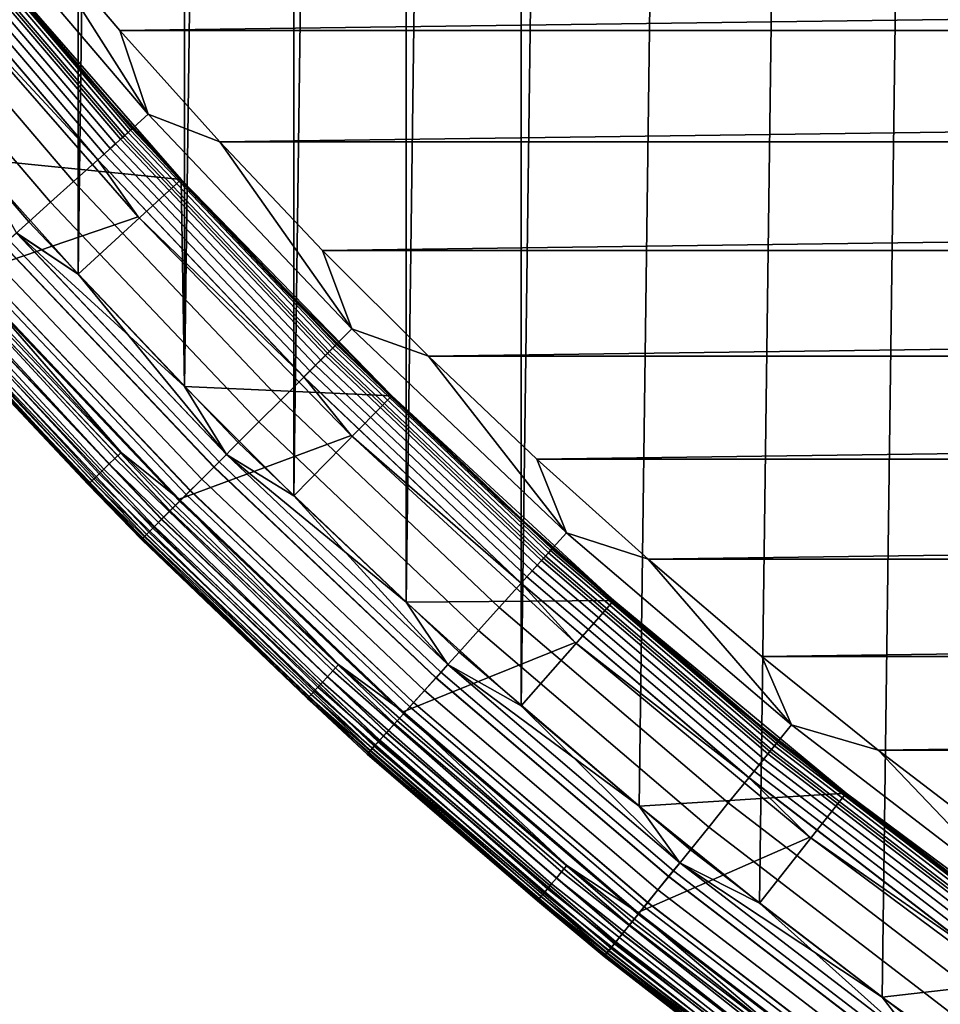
# Model space of a CAD drawing. Header units: metres. Extents: x -22 to 239, y -22 to 22.
# Tile 5 of 256: x -15.64 to -12.32, y -16.88 to -13.32. Entities that reach past the tile are written whole.
import ezdxf

# ---------------------------------------------------------------- set-up
doc = ezdxf.new("R2010")
doc.units = ezdxf.units.M
doc.layers.add('solid_10_151_033_XXX', color=7, linetype='CONTINUOUS')

msp = doc.modelspace()

# ---------------------------------------------------------------- linework, layer by layer
at = {"layer": 'solid_10_151_033_XXX'}
for points in [[(-12.524719, -16.856195, 0.8), (-12.07151, 17.183674, 0.8), (-11.609746, 17.498964, 0.8), (-12.071492, -17.183685, 0.8)], [(-12.969004, -16.516808, 0.8), (-12.524735, 16.856184, 0.8), (-12.07151, 17.183674, 0.8), (-12.524719, -16.856195, 0.8)], [(-13.404166, -16.165651, 0.8), (-12.96902, 16.516794, 0.8), (-12.524735, 16.856184, 0.8), (-12.969004, -16.516808, 0.8)], [(-13.829765, -15.803086, 0.8), (-13.404186, 16.165636, 0.8), (-12.96902, 16.516794, 0.8), (-13.404166, -16.165651, 0.8)], [(-13.829765, -15.803086, 0.8), (-13.829787, 15.803066, 0.8), (-13.404186, 16.165636, 0.8)], [(-14.245575, -15.429309, 0.8), (-14.245599, 15.429287, 0.8), (-13.829787, 15.803066, 0.8)], [(-13.829765, -15.803086, 0.8), (-14.245575, -15.429309, 0.8), (-13.829787, 15.803066, 0.8)], [(-14.651333, -15.044547, 0.8), (-14.651355, 15.044525, 0.8), (-14.245599, 15.429287, 0.8)], [(-14.245575, -15.429309, 0.8), (-14.651333, -15.044547, 0.8), (-14.245599, 15.429287, 0.8)], [(-15.046642, -14.649181, 0.8), (-15.046661, 14.649161, 0.8), (-14.651355, 15.044525, 0.8)], [(-14.651333, -15.044547, 0.8), (-15.046642, -14.649181, 0.8), (-14.651355, 15.044525, 0.8)], [(-15.43135, -14.243364, 0.8), (-15.431365, 14.243348, 0.8), (-15.046661, 14.649161, 0.8)], [(-15.046642, -14.649181, 0.8), (-15.43135, -14.243364, 0.8), (-15.046661, 14.649161, 0.8)], [(-15.805073, -13.827495, 0.8), (-15.805086, 13.827479, 0.8), (-15.431365, 14.243348, 0.8)], [(-15.43135, -14.243364, 0.8), (-15.805073, -13.827495, 0.8), (-15.431365, 14.243348, 0.8)], [(-15.280951, -13.363475, 269.950012), (15.631352, -12.951864, 269.950012), (15.970715, -12.531013, 269.950012), (-15.631357, -12.951859, 269.950012)], [(-15.177848, -13.666196, 269.943604), (-15.872281, -12.85312, 269.943604), (-15.96881, -12.931287, 269.924103), (-15.270154, -13.749309, 269.924103)], [(-15.177848, -13.666196, 269.943604), (-15.631357, -12.951859, 269.950012), (-15.872281, -12.85312, 269.943604)], [(-15.939107, -12.907234, 213.388168), (-15.241751, -13.723734, 213.388168), (-15.25069, -13.731783, 213.359146), (-15.948455, -12.914804, 213.359146)], [(-15.241751, -13.723734, 213.388168), (-15.939107, -12.907234, 213.388168), (-15.933406, -12.902617, 213.418716), (-15.236299, -13.718825, 213.418716)], [(-15.236299, -13.718825, 213.418716), (-15.933406, -12.902617, 213.418716), (-15.931492, -12.901068, 213.449997), (-15.234468, -13.717177, 213.449997)], [(-15.427629, -13.499559, 213.25), (-15.234468, -13.717177, 213.449997), (-15.931492, -12.901068, 213.449997)], [(-15.427629, -13.499559, 213.25), (-15.931492, -12.901068, 213.449997), (-15.781668, -13.083917, 213.25)], [(-15.270154, -13.749309, 269.924103), (-15.96881, -12.931287, 269.924103), (-16.063223, -13.007741, 269.891693), (-15.360436, -13.830599, 269.891693)], [(-15.977085, -12.937988, 213.308487), (-15.278068, -13.756433, 213.308487), (-15.295831, -13.772428, 213.288101), (-15.995661, -12.953031, 213.288101)], [(-15.96122, -12.92514, 213.332367), (-15.262896, -13.742773, 213.332367), (-15.278068, -13.756433, 213.308487), (-15.977085, -12.937988, 213.308487)], [(-15.948455, -12.914804, 213.359146), (-15.25069, -13.731783, 213.359146), (-15.262896, -13.742773, 213.332367), (-15.96122, -12.92514, 213.332367)], [(-16.016489, -12.969896, 213.271713), (-15.315746, -13.79036, 213.271713), (-15.337324, -13.809789, 213.25972), (-16.039053, -12.98817, 213.25972)], [(-15.995661, -12.953031, 213.288101), (-15.295831, -13.772428, 213.288101), (-15.315746, -13.79036, 213.271713), (-16.016489, -12.969896, 213.271713)], [(-15.177848, -13.666196, 269.943604), (-15.280951, -13.363475, 269.950012), (-15.631357, -12.951859, 269.950012)], [(-15.280951, -13.363475, 269.950012), (15.280947, -13.363481, 269.950012), (15.631352, -12.951864, 269.950012)], [(-15.360436, -13.830599, 269.891693), (-16.063223, -13.007741, 269.891693), (-16.154484, -13.081642, 269.846771), (-15.447703, -13.909175, 269.846771)], [(-16.039053, -12.98817, 213.25972), (-15.337324, -13.809789, 213.25972), (-15.360032, -13.830235, 213.252426), (-16.062799, -13.007399, 213.252426)], [(-16.062799, -13.007399, 213.252426), (-15.360032, -13.830235, 213.252426), (-15.939783, -13.206563, 213.25)], [(-15.447703, -13.909175, 269.846771), (-16.154484, -13.081642, 269.846771), (-16.241589, -13.15218, 269.789795), (-15.530999, -13.984174, 269.789795)], [(-15.058456, -13.901284, 212.800003), (-15.77693, -13.080182, 212.800003), (-15.805085, -13.82748, 212.800003)], [(-15.427629, -13.499559, 213.25), (-15.781668, -13.083917, 213.25), (-15.776939, -13.080173, 213.25)], [(-15.058444, -13.901297, 213.25), (-15.776939, -13.080173, 213.25), (-15.77693, -13.080182, 212.800003), (-15.058456, -13.901284, 212.800003)], [(-15.427629, -13.499559, 213.25), (-15.776939, -13.080173, 213.25), (-15.058444, -13.901297, 213.25)], [(-15.530999, -13.984174, 269.789795), (-16.241589, -13.15218, 269.789795), (-16.323586, -13.218578, 269.721405), (-15.609406, -14.054773, 269.721405)], [(-15.939783, -13.206563, 213.25), (-15.21408, -14.036444, 213.25), (-15.833314, -14.247673, 213.25), (-16.557497, -13.399225, 213.25)], [(-15.609406, -14.054773, 269.721405), (-16.323586, -13.218578, 269.721405), (-16.399569, -13.280109, 269.642365), (-15.682067, -14.120196, 269.642365)], [(-15.360032, -13.830235, 213.252426), (-15.21408, -14.036444, 213.25), (-15.939783, -13.206563, 213.25)], [(-15.280951, -13.363475, 269.950012), (-14.919678, -13.765654, 269.950012), (15.280947, -13.363481, 269.950012)], [(-15.177848, -13.666196, 269.943604), (-14.919678, -13.765654, 269.950012), (-15.280951, -13.363475, 269.950012)], [(-14.919678, -13.765654, 269.950012), (14.919673, -13.765659, 269.950012), (15.280947, -13.363481, 269.950012)], [(-15.062669, -13.905611, 213.25), (-15.427629, -13.499559, 213.25), (-15.058444, -13.901297, 213.25)], [(-15.062669, -13.905611, 213.25), (-15.234468, -13.717177, 213.449997), (-15.427629, -13.499559, 213.25)], [(-14.441814, -14.441814, 269.943604), (-15.177848, -13.666196, 269.943604), (-15.270154, -13.749309, 269.924103), (-14.529643, -14.529643, 269.924103)], [(-14.441814, -14.441814, 269.943604), (-14.919678, -13.765654, 269.950012), (-15.177848, -13.666196, 269.943604)], [(-15.25069, -13.731783, 213.359146), (-14.511124, -14.511124, 213.359146), (-14.522738, -14.522738, 213.332367), (-15.262896, -13.742773, 213.332367)], [(-15.241751, -13.723734, 213.388168), (-14.502618, -14.502618, 213.388168), (-14.511124, -14.511124, 213.359146), (-15.25069, -13.731783, 213.359146)], [(-14.502618, -14.502618, 213.388168), (-15.241751, -13.723734, 213.388168), (-15.236299, -13.718825, 213.418716), (-14.49743, -14.49743, 213.418716)], [(-14.49743, -14.49743, 213.418716), (-15.236299, -13.718825, 213.418716), (-15.234468, -13.717177, 213.449997), (-14.495689, -14.495689, 213.449997)], [(-14.687266, -14.301547, 213.25), (-14.495689, -14.495689, 213.449997), (-15.234468, -13.717177, 213.449997)], [(-14.687266, -14.301547, 213.25), (-15.234468, -13.717177, 213.449997), (-15.062669, -13.905611, 213.25)], [(-14.529643, -14.529643, 269.924103), (-15.270154, -13.749309, 269.924103), (-15.360436, -13.830599, 269.891693), (-14.615547, -14.615547, 269.891693)], [(-15.278068, -13.756433, 213.308487), (-14.537173, -14.537173, 213.308487), (-14.554075, -14.554075, 213.288101), (-15.295831, -13.772428, 213.288101)], [(-15.262896, -13.742773, 213.332367), (-14.522738, -14.522738, 213.332367), (-14.537173, -14.537173, 213.308487), (-15.278068, -13.756433, 213.308487)], [(-14.919678, -13.765654, 269.950012), (-14.547797, -14.158092, 269.950012), (14.919673, -13.765659, 269.950012)], [(-14.441814, -14.441814, 269.943604), (-14.547797, -14.158092, 269.950012), (-14.919678, -13.765654, 269.950012)], [(-14.547797, -14.158092, 269.950012), (14.547792, -14.158096, 269.950012), (14.919673, -13.765659, 269.950012)], [(-15.315746, -13.79036, 213.271713), (-14.573025, -14.573025, 213.271713), (-14.593556, -14.593556, 213.25972), (-15.337324, -13.809789, 213.25972)], [(-15.295831, -13.772428, 213.288101), (-14.554075, -14.554075, 213.288101), (-14.573025, -14.573025, 213.271713), (-15.315746, -13.79036, 213.271713)], [(-15.654541, -14.095412, 212.795715), (-15.431363, -14.24335, 212.800003), (-15.058456, -13.901284, 212.800003), (-15.805085, -13.82748, 212.800003)], [(-15.654059, -14.094978, 0.804193), (-15.805073, -13.827495, 0.8), (-15.43135, -14.243364, 0.8)], [(-14.615547, -14.615547, 269.891693), (-15.360436, -13.830599, 269.891693), (-15.447703, -13.909175, 269.846771), (-14.698584, -14.698584, 269.846771)], [(-15.337324, -13.809789, 213.25972), (-14.593556, -14.593556, 213.25972), (-14.615163, -14.615163, 213.252426), (-15.360032, -13.830235, 213.252426)], [(-15.360032, -13.830235, 213.252426), (-14.615163, -14.615163, 213.252426), (-15.21408, -14.036444, 213.25)], [(-14.698584, -14.698584, 269.846771), (-15.447703, -13.909175, 269.846771), (-15.530999, -13.984174, 269.789795), (-14.777839, -14.777839, 269.789795)], [(-15.058456, -13.901284, 212.800003), (-15.431363, -14.24335, 212.800003), (-15.046659, -14.649163, 212.800003)], [(-15.062669, -13.905611, 213.25), (-15.058444, -13.901297, 213.25), (-14.683029, -14.297252, 213.25), (-14.687266, -14.301547, 213.25)], [(-14.297221, -14.683061, 212.800003), (-15.058456, -13.901284, 212.800003), (-15.046659, -14.649163, 212.800003)], [(-14.683029, -14.297252, 213.25), (-15.058444, -13.901297, 213.25), (-15.058456, -13.901284, 212.800003), (-14.297221, -14.683061, 212.800003)], [(-14.777839, -14.777839, 269.789795), (-15.530999, -13.984174, 269.789795), (-15.609406, -14.054773, 269.721405), (-14.852445, -14.852445, 269.721405)], [(-15.21408, -14.036444, 213.25), (-14.445151, -14.826582, 213.25), (-15.065684, -15.057062, 213.25), (-15.833314, -14.247673, 213.25)], [(-14.615163, -14.615163, 213.252426), (-14.445151, -14.826582, 213.25), (-15.21408, -14.036444, 213.25)], [(-15.298324, -14.909367, 213.259796), (-16.045555, -14.102059, 213.259796), (-16.022612, -14.081894, 213.252457), (-15.276448, -14.888047, 213.252457)], [(-15.276448, -14.888047, 213.252457), (-16.022612, -14.081894, 213.252457), (-15.833314, -14.247673, 213.25)], [(-14.852445, -14.852445, 269.721405), (-15.609406, -14.054773, 269.721405), (-15.682067, -14.120196, 269.642365), (-14.921581, -14.921581, 269.642365)], [(-15.338284, -14.948312, 213.288254), (-16.087469, -14.138896, 213.288254), (-16.067354, -14.121218, 213.27182), (-15.319107, -14.929622, 213.27182)], [(-15.319107, -14.929622, 213.27182), (-16.067354, -14.121218, 213.27182), (-16.045555, -14.102059, 213.259796), (-15.298324, -14.909367, 213.259796)], [(-14.921581, -14.921581, 269.642365), (-15.682067, -14.120196, 269.642365), (-15.748182, -14.179727, 269.553528), (-14.98449, -14.98449, 269.553528)], [(-14.895391, -14.895391, 212.795715), (-15.654541, -14.095412, 212.795715), (-15.702258, -14.138377, 212.782944), (-14.940793, -14.940793, 212.782944)], [(-14.940347, -14.940347, 0.816885), (-15.701789, -14.137954, 0.816885), (-15.654059, -14.094978, 0.804193), (-14.894932, -14.894932, 0.804193)], [(-14.895391, -14.895391, 212.795715), (-15.431363, -14.24335, 212.800003), (-15.654541, -14.095412, 212.795715)], [(-15.654059, -14.094978, 0.804193), (-15.43135, -14.243364, 0.8), (-15.046642, -14.649181, 0.8)], [(-14.894932, -14.894932, 0.804193), (-15.654059, -14.094978, 0.804193), (-15.046642, -14.649181, 0.8)], [(-15.369984, -14.979204, 213.332565), (-16.120714, -14.168116, 213.332565), (-16.105404, -14.154658, 213.30867), (-15.355385, -14.964976, 213.30867)], [(-15.355385, -14.964976, 213.30867), (-16.105404, -14.154658, 213.30867), (-16.087469, -14.138896, 213.288254), (-15.338284, -14.948312, 213.288254)], [(-14.940793, -14.940793, 212.782944), (-15.702258, -14.138377, 212.782944), (-15.748325, -14.179856, 212.761887), (-14.984627, -14.984627, 212.761887)], [(-14.9842, -14.9842, 0.83786), (-15.747876, -14.179452, 0.83786), (-15.701789, -14.137954, 0.816885), (-14.940347, -14.940347, 0.816885)], [(-14.547797, -14.158092, 269.950012), (-14.16564, -14.540446, 269.950012), (14.547792, -14.158096, 269.950012)], [(-14.441814, -14.441814, 269.943604), (-14.16564, -14.540446, 269.950012), (-14.547797, -14.158092, 269.950012)], [(-14.16564, -14.540446, 269.950012), (14.165635, -14.540452, 269.950012), (14.547792, -14.158096, 269.950012)], [(-15.395536, -15.004108, 213.418961), (-16.147516, -14.191671, 213.418961), (-16.142035, -14.186853, 213.388412), (-15.39031, -14.999015, 213.388412)], [(-15.395536, -15.004108, 213.418961), (-15.977614, -14.386308, 213.449997), (-16.147516, -14.191671, 213.418961)], [(-15.39031, -14.999015, 213.388412), (-16.142035, -14.186853, 213.388412), (-16.133026, -14.178937, 213.359375), (-15.381722, -14.990644, 213.359375)], [(-15.381722, -14.990644, 213.359375), (-16.133026, -14.178937, 213.359375), (-16.120714, -14.168116, 213.332565), (-15.369984, -14.979204, 213.332565)], [(-14.98449, -14.98449, 269.553528), (-15.748182, -14.179727, 269.553528), (-15.807026, -14.23271, 269.455841), (-15.04048, -15.04048, 269.455841)], [(-14.984627, -14.984627, 212.761887), (-15.748325, -14.179856, 212.761887), (-15.791954, -14.219139, 212.73291), (-15.026139, -15.026139, 212.73291)], [(-15.025739, -15.025739, 0.866758), (-15.791533, -14.21876, 0.866758), (-15.747876, -14.179452, 0.83786), (-14.9842, -14.9842, 0.83786)], [(-15.026139, -15.026139, 212.73291), (-15.791954, -14.219139, 212.73291), (-15.832395, -14.255552, 212.696518), (-15.064619, -15.064619, 212.696518)], [(-15.064252, -15.064252, 0.903084), (-15.832008, -14.255204, 0.903084), (-15.791533, -14.21876, 0.866758), (-15.025739, -15.025739, 0.866758)], [(-15.064619, -15.064619, 212.696518), (-15.832395, -14.255552, 212.696518), (-15.868955, -14.288471, 212.65332), (-15.099406, -15.099406, 212.65332)], [(-15.099079, -15.099079, 0.946215), (-15.86861, -14.288161, 0.946215), (-15.832008, -14.255204, 0.903084), (-15.064252, -15.064252, 0.903084)], [(-15.04048, -15.04048, 269.455841), (-15.807026, -14.23271, 269.455841), (-15.857952, -14.278564, 269.350433), (-15.088937, -15.088937, 269.350433)], [(-15.276448, -14.888047, 213.252457), (-15.833314, -14.247673, 213.25), (-15.065684, -15.057062, 213.25)], [(-14.895391, -14.895391, 212.795715), (-15.046659, -14.649163, 212.800003), (-15.431363, -14.24335, 212.800003)], [(-15.099406, -15.099406, 212.65332), (-15.868955, -14.288471, 212.65332), (-15.901007, -14.317331, 212.604065), (-15.129904, -15.129904, 212.604065)], [(-15.129622, -15.129622, 0.995412), (-15.900711, -14.317064, 0.995412), (-15.86861, -14.288161, 0.946215), (-15.099079, -15.099079, 0.946215)], [(-15.088937, -15.088937, 269.350433), (-15.857952, -14.278564, 269.350433), (-15.900402, -14.316786, 269.238434), (-15.129328, -15.129328, 269.238434)], [(-14.687266, -14.301547, 213.25), (-14.683029, -14.297252, 213.25), (-14.297252, -14.683029, 213.25), (-14.301547, -14.687266, 213.25)], [(-14.297252, -14.683029, 213.25), (-14.683029, -14.297252, 213.25), (-14.297221, -14.683061, 212.800003)], [(-15.129328, -15.129328, 269.238434), (-15.900402, -14.316786, 269.238434), (-15.933909, -14.346956, 269.121063), (-15.161211, -15.161211, 269.121063)], [(-15.129904, -15.129904, 212.604065), (-15.901007, -14.317331, 212.604065), (-15.928002, -14.341638, 212.549606), (-15.15559, -15.15559, 212.549606)], [(-15.155359, -15.155359, 1.04983), (-15.927759, -14.341419, 1.04983), (-15.900711, -14.317064, 0.995412), (-15.129622, -15.129622, 0.995412)], [(-14.301547, -14.687266, 213.25), (-14.495689, -14.495689, 213.449997), (-14.687266, -14.301547, 213.25)], [(-15.184235, -15.184235, 268.999603), (-15.958107, -14.368744, 268.999603), (-15.972729, -14.381909, 268.875427), (-15.198148, -15.198148, 268.875427)], [(-15.176024, -15.176024, 212.49086), (-15.949478, -14.360974, 212.49086), (-15.965066, -14.37501, 212.428833), (-15.190856, -15.190856, 212.428833)], [(-15.190737, -15.190737, 1.170527), (-15.96494, -14.374897, 1.170527), (-15.949292, -14.360807, 1.108537), (-15.175848, -15.175848, 1.108537)], [(-15.161211, -15.161211, 269.121063), (-15.933909, -14.346956, 269.121063), (-15.958107, -14.368744, 268.999603), (-15.184235, -15.184235, 268.999603)], [(-15.15559, -15.15559, 212.549606), (-15.928002, -14.341638, 212.549606), (-15.949478, -14.360974, 212.49086), (-15.176024, -15.176024, 212.49086)], [(-15.175848, -15.175848, 1.108537), (-15.949292, -14.360807, 1.108537), (-15.927759, -14.341419, 1.04983), (-15.155359, -15.155359, 1.04983)], [(-15.977614, -14.386308, 213.449997), (-15.202796, -15.202795, 213.449997), (-15.202792, -15.202799, 268.75), (-15.97761, -14.386312, 268.75)], [(-15.395536, -15.004108, 213.418961), (-15.202796, -15.202795, 213.449997), (-15.977614, -14.386308, 213.449997)], [(-15.974435, -14.383446, 1.234737), (-15.199771, -15.199771, 1.234737), (-15.202796, -15.202796, 1.3), (-15.977613, -14.386308, 1.3)], [(-15.199831, -15.199831, 212.364609), (-15.974498, -14.383503, 212.364609), (-15.977613, -14.386308, 212.300003), (-15.202796, -15.202796, 212.300003)], [(-15.202796, -15.202796, 212.300003), (-15.977613, -14.386308, 212.300003), (-15.977613, -14.386308, 1.3), (-15.202796, -15.202796, 1.3)], [(-15.198148, -15.198148, 268.875427), (-15.972729, -14.381909, 268.875427), (-15.97761, -14.386312, 268.75), (-15.202792, -15.202799, 268.75)], [(-15.190856, -15.190856, 212.428833), (-15.965066, -14.37501, 212.428833), (-15.974498, -14.383503, 212.364609), (-15.199831, -15.199831, 212.364609)], [(-15.199771, -15.199771, 1.234737), (-15.974435, -14.383446, 1.234737), (-15.96494, -14.374897, 1.170527), (-15.190737, -15.190737, 1.170527)], [(-13.666196, -15.177848, 269.943604), (-14.441814, -14.441814, 269.943604), (-14.529643, -14.529643, 269.924103), (-13.749309, -15.270154, 269.924103)], [(-13.666196, -15.177848, 269.943604), (-14.16564, -14.540446, 269.950012), (-14.441814, -14.441814, 269.943604)], [(-14.511124, -14.511124, 213.359146), (-13.731783, -15.25069, 213.359146), (-13.742773, -15.262896, 213.332367), (-14.522738, -14.522738, 213.332367)], [(-14.502618, -14.502618, 213.388168), (-13.723734, -15.241751, 213.388168), (-13.731783, -15.25069, 213.359146), (-14.511124, -14.511124, 213.359146)], [(-13.723734, -15.241751, 213.388168), (-14.502618, -14.502618, 213.388168), (-14.49743, -14.49743, 213.418716), (-13.718825, -15.236299, 213.418716)], [(-13.718825, -15.236299, 213.418716), (-14.49743, -14.49743, 213.418716), (-14.495689, -14.495689, 213.449997), (-13.717177, -15.234468, 213.449997)], [(-13.905611, -15.062669, 213.25), (-13.717177, -15.234468, 213.449997), (-14.495689, -14.495689, 213.449997)], [(-13.905611, -15.062669, 213.25), (-14.495689, -14.495689, 213.449997), (-14.301547, -14.687266, 213.25)], [(-13.749309, -15.270154, 269.924103), (-14.529643, -14.529643, 269.924103), (-14.615547, -14.615547, 269.891693), (-13.830599, -15.360436, 269.891693)], [(-14.537173, -14.537173, 213.308487), (-13.756433, -15.278068, 213.308487), (-13.772428, -15.295831, 213.288101), (-14.554075, -14.554075, 213.288101)], [(-14.522738, -14.522738, 213.332367), (-13.742773, -15.262896, 213.332367), (-13.756433, -15.278068, 213.308487), (-14.537173, -14.537173, 213.308487)], [(-14.16564, -14.540446, 269.950012), (-13.773389, -14.912537, 269.950012), (14.165635, -14.540452, 269.950012)], [(-13.666196, -15.177848, 269.943604), (-13.773389, -14.912537, 269.950012), (-14.16564, -14.540446, 269.950012)], [(-13.773389, -14.912537, 269.950012), (13.773384, -14.912541, 269.950012), (14.165635, -14.540452, 269.950012)], [(-14.573025, -14.573025, 213.271713), (-13.79036, -15.315746, 213.271713), (-13.809789, -15.337324, 213.25972), (-14.593556, -14.593556, 213.25972)], [(-14.554075, -14.554075, 213.288101), (-13.772428, -15.295831, 213.288101), (-13.79036, -15.315746, 213.271713), (-14.573025, -14.573025, 213.271713)], [(-13.830599, -15.360436, 269.891693), (-14.615547, -14.615547, 269.891693), (-14.698584, -14.698584, 269.846771), (-13.909175, -15.447703, 269.846771)], [(-14.593556, -14.593556, 213.25972), (-13.809789, -15.337324, 213.25972), (-13.830235, -15.360032, 213.252426), (-14.615163, -14.615163, 213.252426)], [(-14.615163, -14.615163, 213.252426), (-13.830235, -15.360032, 213.252426), (-14.445151, -14.826582, 213.25)], [(-14.895391, -14.895391, 212.795715), (-14.651353, -15.044527, 212.800003), (-14.297221, -14.683061, 212.800003), (-15.046659, -14.649163, 212.800003)], [(-14.894932, -14.894932, 0.804193), (-15.046642, -14.649181, 0.8), (-14.651333, -15.044547, 0.8)], [(-14.297221, -14.683061, 212.800003), (-14.651353, -15.044527, 212.800003), (-14.245597, -15.429289, 212.800003), (-13.49556, -15.423119, 212.800003)], [(-13.905611, -15.062669, 213.25), (-14.301547, -14.687266, 213.25), (-14.297252, -14.683029, 213.25)], [(-13.495502, -15.42317, 213.25), (-14.297252, -14.683029, 213.25), (-14.297221, -14.683061, 212.800003), (-13.49556, -15.423119, 212.800003)], [(-13.905611, -15.062669, 213.25), (-14.297252, -14.683029, 213.25), (-13.495502, -15.42317, 213.25)], [(-13.909175, -15.447703, 269.846771), (-14.698584, -14.698584, 269.846771), (-14.777839, -14.777839, 269.789795), (-13.984174, -15.530999, 269.789795)], [(-13.984174, -15.530999, 269.789795), (-14.777839, -14.777839, 269.789795), (-14.852445, -14.852445, 269.721405), (-14.054773, -15.609406, 269.721405)], [(-14.445151, -14.826582, 213.25), (-13.635251, -15.574656, 213.25), (-14.256677, -15.825205, 213.25), (-15.065684, -15.057062, 213.25)], [(-13.830235, -15.360032, 213.252426), (-13.635251, -15.574656, 213.25), (-14.445151, -14.826582, 213.25)], [(-14.054773, -15.609406, 269.721405), (-14.852445, -14.852445, 269.721405), (-14.921581, -14.921581, 269.642365), (-14.120196, -15.682067, 269.642365)], [(-14.510524, -15.677136, 213.259796), (-15.298324, -14.909367, 213.259796), (-15.276448, -14.888047, 213.252457), (-14.489775, -15.654719, 213.252457)], [(-14.489775, -15.654719, 213.252457), (-15.276448, -14.888047, 213.252457), (-15.065684, -15.057062, 213.25)], [(-14.095412, -15.654541, 212.795715), (-14.895391, -14.895391, 212.795715), (-14.940793, -14.940793, 212.782944), (-14.138377, -15.702258, 212.782944)], [(-14.137954, -15.701789, 0.816885), (-14.940347, -14.940347, 0.816885), (-14.894932, -14.894932, 0.804193), (-14.094978, -15.654059, 0.804193)], [(-14.095412, -15.654541, 212.795715), (-14.651353, -15.044527, 212.800003), (-14.895391, -14.895391, 212.795715)], [(-14.894932, -14.894932, 0.804193), (-14.651333, -15.044547, 0.8), (-14.245575, -15.429309, 0.8)], [(-14.094978, -15.654059, 0.804193), (-14.894932, -14.894932, 0.804193), (-14.245575, -15.429309, 0.8)], [(-14.548428, -15.718087, 213.288254), (-15.338284, -14.948312, 213.288254), (-15.319107, -14.929622, 213.27182), (-14.530237, -15.698435, 213.27182)], [(-14.530237, -15.698435, 213.27182), (-15.319107, -14.929622, 213.27182), (-15.298324, -14.909367, 213.259796), (-14.510524, -15.677136, 213.259796)], [(-14.138377, -15.702258, 212.782944), (-14.940793, -14.940793, 212.782944), (-14.984627, -14.984627, 212.761887), (-14.179856, -15.748325, 212.761887)], [(-14.120196, -15.682067, 269.642365), (-14.921581, -14.921581, 269.642365), (-14.98449, -14.98449, 269.553528), (-14.179727, -15.748182, 269.553528)], [(-14.179452, -15.747876, 0.83786), (-14.9842, -14.9842, 0.83786), (-14.940347, -14.940347, 0.816885), (-14.137954, -15.701789, 0.816885)], [(-13.773389, -14.912537, 269.950012), (-13.371384, -15.274032, 269.950012), (13.773384, -14.912541, 269.950012)], [(-13.666196, -15.177848, 269.943604), (-13.371384, -15.274032, 269.950012), (-13.773389, -14.912537, 269.950012)], [(-13.371384, -15.274032, 269.950012), (13.371378, -15.274036, 269.950012), (13.773384, -14.912541, 269.950012)], [(-14.578493, -15.750571, 213.332565), (-15.369984, -14.979204, 213.332565), (-15.355385, -14.964976, 213.30867), (-14.564646, -15.735611, 213.30867)], [(-14.564646, -15.735611, 213.30867), (-15.355385, -14.964976, 213.30867), (-15.338284, -14.948312, 213.288254), (-14.548428, -15.718087, 213.288254)], [(-14.602731, -15.776757, 213.418961), (-15.395536, -15.004108, 213.418961), (-15.39031, -14.999015, 213.388412), (-14.597774, -15.771401, 213.388412)], [(-14.602731, -15.776757, 213.418961), (-15.202796, -15.202795, 213.449997), (-15.395536, -15.004108, 213.418961)], [(-14.597774, -15.771401, 213.388412), (-15.39031, -14.999015, 213.388412), (-15.381722, -14.990644, 213.359375), (-14.589627, -15.7626, 213.359375)], [(-14.589627, -15.7626, 213.359375), (-15.381722, -14.990644, 213.359375), (-15.369984, -14.979204, 213.332565), (-14.578493, -15.750571, 213.332565)], [(-14.179727, -15.748182, 269.553528), (-14.98449, -14.98449, 269.553528), (-15.04048, -15.04048, 269.455841), (-14.23271, -15.807026, 269.455841)], [(-14.179856, -15.748325, 212.761887), (-14.984627, -14.984627, 212.761887), (-15.026139, -15.026139, 212.73291), (-14.219139, -15.791954, 212.73291)], [(-14.21876, -15.791533, 0.866758), (-15.025739, -15.025739, 0.866758), (-14.9842, -14.9842, 0.83786), (-14.179452, -15.747876, 0.83786)], [(-14.23271, -15.807026, 269.455841), (-15.04048, -15.04048, 269.455841), (-15.088937, -15.088937, 269.350433), (-14.278564, -15.857952, 269.350433)], [(-14.219139, -15.791954, 212.73291), (-15.026139, -15.026139, 212.73291), (-15.064619, -15.064619, 212.696518), (-14.255552, -15.832395, 212.696518)], [(-14.255204, -15.832008, 0.903084), (-15.064252, -15.064252, 0.903084), (-15.025739, -15.025739, 0.866758), (-14.21876, -15.791533, 0.866758)], [(-14.095412, -15.654541, 212.795715), (-14.245597, -15.429289, 212.800003), (-14.651353, -15.044527, 212.800003)], [(-14.255552, -15.832395, 212.696518), (-15.064619, -15.064619, 212.696518), (-15.099406, -15.099406, 212.65332), (-14.288471, -15.868955, 212.65332)], [(-14.288161, -15.86861, 0.946215), (-15.099079, -15.099079, 0.946215), (-15.064252, -15.064252, 0.903084), (-14.255204, -15.832008, 0.903084)], [(-14.489775, -15.654719, 213.252457), (-15.065684, -15.057062, 213.25), (-14.256677, -15.825205, 213.25)], [(-13.499559, -15.427629, 213.25), (-13.905611, -15.062669, 213.25), (-13.495502, -15.42317, 213.25)], [(-13.499559, -15.427629, 213.25), (-13.717177, -15.234468, 213.449997), (-13.905611, -15.062669, 213.25)], [(-14.288471, -15.868955, 212.65332), (-15.099406, -15.099406, 212.65332), (-15.129904, -15.129904, 212.604065), (-14.317331, -15.901007, 212.604065)], [(-14.317064, -15.900711, 0.995412), (-15.129622, -15.129622, 0.995412), (-15.099079, -15.099079, 0.946215), (-14.288161, -15.86861, 0.946215)], [(-14.278564, -15.857952, 269.350433), (-15.088937, -15.088937, 269.350433), (-15.129328, -15.129328, 269.238434), (-14.316786, -15.900402, 269.238434)], [(-14.316786, -15.900402, 269.238434), (-15.129328, -15.129328, 269.238434), (-15.161211, -15.161211, 269.121063), (-14.346956, -15.933909, 269.121063)], [(-14.317331, -15.901007, 212.604065), (-15.129904, -15.129904, 212.604065), (-15.15559, -15.15559, 212.549606), (-14.341638, -15.928002, 212.549606)], [(-14.341419, -15.927759, 1.04983), (-15.155359, -15.155359, 1.04983), (-15.129622, -15.129622, 0.995412), (-14.317064, -15.900711, 0.995412)], [(-14.368744, -15.958107, 268.999603), (-15.184235, -15.184235, 268.999603), (-15.198148, -15.198148, 268.875427), (-14.381909, -15.972729, 268.875427)], [(-14.360974, -15.949478, 212.49086), (-15.176024, -15.176024, 212.49086), (-15.190856, -15.190856, 212.428833), (-14.37501, -15.965066, 212.428833)], [(-14.374897, -15.96494, 1.170527), (-15.190737, -15.190737, 1.170527), (-15.175848, -15.175848, 1.108537), (-14.360807, -15.949292, 1.108537)], [(-14.346956, -15.933909, 269.121063), (-15.161211, -15.161211, 269.121063), (-15.184235, -15.184235, 268.999603), (-14.368744, -15.958107, 268.999603)], [(-14.341638, -15.928002, 212.549606), (-15.15559, -15.15559, 212.549606), (-15.176024, -15.176024, 212.49086), (-14.360974, -15.949478, 212.49086)], [(-14.360807, -15.949292, 1.108537), (-15.175848, -15.175848, 1.108537), (-15.155359, -15.155359, 1.04983), (-14.341419, -15.927759, 1.04983)], [(-12.85312, -15.872281, 269.943604), (-13.666196, -15.177848, 269.943604), (-13.749309, -15.270154, 269.924103), (-12.931287, -15.96881, 269.924103)], [(-12.85312, -15.872281, 269.943604), (-13.371384, -15.274032, 269.950012), (-13.666196, -15.177848, 269.943604)], [(-15.199771, -15.199771, 1.234737), (-14.383446, -15.974435, 1.234737), (-14.386308, -15.977613, 1.3), (-15.202796, -15.202796, 1.3)], [(-14.383503, -15.974498, 212.364609), (-15.199831, -15.199831, 212.364609), (-15.202796, -15.202796, 212.300003), (-14.386308, -15.977613, 212.300003)], [(-15.202796, -15.202795, 213.449997), (-14.386309, -15.977613, 213.449997), (-14.386305, -15.977616, 268.75), (-15.202792, -15.202799, 268.75)], [(-14.602731, -15.776757, 213.418961), (-14.386309, -15.977613, 213.449997), (-15.202796, -15.202795, 213.449997)], [(-14.386308, -15.977613, 212.300003), (-15.202796, -15.202796, 212.300003), (-15.202796, -15.202796, 1.3), (-14.386308, -15.977613, 1.3)], [(-14.381909, -15.972729, 268.875427), (-15.198148, -15.198148, 268.875427), (-15.202792, -15.202799, 268.75), (-14.386305, -15.977616, 268.75)], [(-14.37501, -15.965066, 212.428833), (-15.190856, -15.190856, 212.428833), (-15.199831, -15.199831, 212.364609), (-14.383503, -15.974498, 212.364609)], [(-14.383446, -15.974435, 1.234737), (-15.199771, -15.199771, 1.234737), (-15.190737, -15.190737, 1.170527), (-14.374897, -15.96494, 1.170527)], [(-13.731783, -15.25069, 213.359146), (-12.914804, -15.948455, 213.359146), (-12.92514, -15.96122, 213.332367), (-13.742773, -15.262896, 213.332367)], [(-13.723734, -15.241751, 213.388168), (-12.907234, -15.939107, 213.388168), (-12.914804, -15.948455, 213.359146), (-13.731783, -15.25069, 213.359146)], [(-12.907234, -15.939107, 213.388168), (-13.723734, -15.241751, 213.388168), (-13.718825, -15.236299, 213.418716), (-12.902617, -15.933406, 213.418716)], [(-12.902617, -15.933406, 213.418716), (-13.718825, -15.236299, 213.418716), (-13.717177, -15.234468, 213.449997), (-12.901068, -15.931492, 213.449997)], [(-13.083917, -15.781668, 213.25), (-12.901068, -15.931492, 213.449997), (-13.717177, -15.234468, 213.449997)], [(-13.083917, -15.781668, 213.25), (-13.717177, -15.234468, 213.449997), (-13.499559, -15.427629, 213.25)], [(-12.931287, -15.96881, 269.924103), (-13.749309, -15.270154, 269.924103), (-13.830599, -15.360436, 269.891693), (-13.007741, -16.063223, 269.891693)], [(-13.772428, -15.295831, 213.288101), (-12.953031, -15.995661, 213.288101), (-12.969896, -16.016489, 213.271713), (-13.79036, -15.315746, 213.271713)], [(-13.756433, -15.278068, 213.308487), (-12.937988, -15.977085, 213.308487), (-12.953031, -15.995661, 213.288101), (-13.772428, -15.295831, 213.288101)], [(-13.742773, -15.262896, 213.332367), (-12.92514, -15.96122, 213.332367), (-12.937988, -15.977085, 213.308487), (-13.756433, -15.278068, 213.308487)], [(-13.371384, -15.274032, 269.950012), (-12.959929, -15.624667, 269.950012), (13.371378, -15.274036, 269.950012)], [(-12.85312, -15.872281, 269.943604), (-12.959929, -15.624667, 269.950012), (-13.371384, -15.274032, 269.950012)], [(-12.959929, -15.624667, 269.950012), (12.959923, -15.624672, 269.950012), (13.371378, -15.274036, 269.950012)], [(-13.79036, -15.315746, 213.271713), (-12.969896, -16.016489, 213.271713), (-12.98817, -16.039053, 213.25972), (-13.809789, -15.337324, 213.25972)], [(-13.007741, -16.063223, 269.891693), (-13.830599, -15.360436, 269.891693), (-13.909175, -15.447703, 269.846771), (-13.081642, -16.154484, 269.846771)], [(-13.809789, -15.337324, 213.25972), (-12.98817, -16.039053, 213.25972), (-13.007399, -16.062799, 213.252426), (-13.830235, -15.360032, 213.252426)], [(-13.830235, -15.360032, 213.252426), (-13.007399, -16.062799, 213.252426), (-13.635251, -15.574656, 213.25)], [(-14.095412, -15.654541, 212.795715), (-13.829785, -15.803068, 212.800003), (-13.49556, -15.423119, 212.800003), (-14.245597, -15.429289, 212.800003)], [(-14.094978, -15.654059, 0.804193), (-14.245575, -15.429309, 0.8), (-13.829765, -15.803086, 0.8)], [(-13.49556, -15.423119, 212.800003), (-13.829785, -15.803068, 212.800003), (-13.404184, -16.165638, 212.800003), (-12.655534, -16.11956, 212.800003)], [(-13.083917, -15.781668, 213.25), (-13.499559, -15.427629, 213.25), (-13.495502, -15.42317, 213.25)], [(-12.655517, -16.119574, 213.25), (-13.495502, -15.42317, 213.25), (-13.49556, -15.423119, 212.800003), (-12.655534, -16.11956, 212.800003)], [(-13.083917, -15.781668, 213.25), (-13.495502, -15.42317, 213.25), (-12.655517, -16.119574, 213.25)], [(-13.081642, -16.154484, 269.846771), (-13.909175, -15.447703, 269.846771), (-13.984174, -15.530999, 269.789795), (-13.15218, -16.241589, 269.789795)], [(-13.15218, -16.241589, 269.789795), (-13.984174, -15.530999, 269.789795), (-14.054773, -15.609406, 269.721405), (-13.218578, -16.323586, 269.721405)], [(-13.635251, -15.574656, 213.25), (-12.786719, -16.278507, 213.25), (-13.408574, -16.549929, 213.25), (-14.256677, -15.825205, 213.25)], [(-13.007399, -16.062799, 213.252426), (-12.786719, -16.278507, 213.25), (-13.635251, -15.574656, 213.25)], [(-13.218578, -16.323586, 269.721405), (-14.054773, -15.609406, 269.721405), (-14.120196, -15.682067, 269.642365), (-13.280109, -16.399569, 269.642365)], [(-12.959929, -15.624667, 269.950012), (-12.539227, -15.964266, 269.950012), (12.959923, -15.624672, 269.950012)], [(-12.85312, -15.872281, 269.943604), (-12.539227, -15.964266, 269.950012), (-12.959929, -15.624667, 269.950012)], [(-12.539227, -15.964266, 269.950012), (12.539222, -15.964271, 269.950012), (12.959923, -15.624672, 269.950012)], [(-13.702835, -16.425619, 213.27182), (-14.530237, -15.698435, 213.27182), (-14.510524, -15.677136, 213.259796), (-13.684245, -16.403334, 213.259796)], [(-13.684245, -16.403334, 213.259796), (-14.510524, -15.677136, 213.259796), (-14.489775, -15.654719, 213.252457), (-13.664677, -16.379879, 213.252457)], [(-13.664677, -16.379879, 213.252457), (-14.489775, -15.654719, 213.252457), (-14.256677, -15.825205, 213.25)], [(-13.280109, -16.399569, 269.642365), (-14.120196, -15.682067, 269.642365), (-14.179727, -15.748182, 269.553528), (-13.336098, -16.46871, 269.553528)], [(-13.2568, -16.370785, 212.795715), (-14.095412, -15.654541, 212.795715), (-14.138377, -15.702258, 212.782944), (-13.297208, -16.420685, 212.782944)], [(-13.29681, -16.420193, 0.816885), (-14.137954, -15.701789, 0.816885), (-14.094978, -15.654059, 0.804193), (-13.256392, -16.370279, 0.804193)], [(-13.2568, -16.370785, 212.795715), (-13.829785, -15.803068, 212.800003), (-14.095412, -15.654541, 212.795715)], [(-14.094978, -15.654059, 0.804193), (-13.829765, -15.803086, 0.8), (-13.404166, -16.165651, 0.8)], [(-13.256392, -16.370279, 0.804193), (-14.094978, -15.654059, 0.804193), (-13.404166, -16.165651, 0.8)], [(-13.735285, -16.464516, 213.30867), (-14.564646, -15.735611, 213.30867), (-14.548428, -15.718087, 213.288254), (-13.71999, -16.446182, 213.288254)], [(-13.71999, -16.446182, 213.288254), (-14.548428, -15.718087, 213.288254), (-14.530237, -15.698435, 213.27182), (-13.702835, -16.425619, 213.27182)], [(-13.297208, -16.420685, 212.782944), (-14.138377, -15.702258, 212.782944), (-14.179856, -15.748325, 212.761887), (-13.33622, -16.468859, 212.761887)], [(-13.335839, -16.46839, 0.83786), (-14.179452, -15.747876, 0.83786), (-14.137954, -15.701789, 0.816885), (-13.29681, -16.420193, 0.816885)], [(-13.758844, -16.492756, 213.359375), (-14.589627, -15.7626, 213.359375), (-14.578493, -15.750571, 213.332565), (-13.748344, -16.480169, 213.332565)], [(-13.748344, -16.480169, 213.332565), (-14.578493, -15.750571, 213.332565), (-14.564646, -15.735611, 213.30867), (-13.735285, -16.464516, 213.30867)], [(-13.336098, -16.46871, 269.553528), (-14.179727, -15.748182, 269.553528), (-14.23271, -15.807026, 269.455841), (-13.385928, -16.530245, 269.455841)], [(-13.33622, -16.468859, 212.761887), (-14.179856, -15.748325, 212.761887), (-14.219139, -15.791954, 212.73291), (-13.373165, -16.514484, 212.73291)], [(-13.372808, -16.514044, 0.866758), (-14.21876, -15.791533, 0.866758), (-14.179452, -15.747876, 0.83786), (-13.335839, -16.46839, 0.83786)], [(-13.771201, -16.507568, 213.418961), (-14.602731, -15.776757, 213.418961), (-14.597774, -15.771401, 213.388412), (-13.766526, -16.501965, 213.388412)], [(-13.771201, -16.507568, 213.418961), (-14.386309, -15.977613, 213.449997), (-14.602731, -15.776757, 213.418961)], [(-13.766526, -16.501965, 213.388412), (-14.597774, -15.771401, 213.388412), (-14.589627, -15.7626, 213.359375), (-13.758844, -16.492756, 213.359375)], [(-13.373165, -16.514484, 212.73291), (-14.219139, -15.791954, 212.73291), (-14.255552, -15.832395, 212.696518), (-13.407412, -16.556774, 212.696518)], [(-13.407085, -16.556372, 0.903084), (-14.255204, -15.832008, 0.903084), (-14.21876, -15.791533, 0.866758), (-13.372808, -16.514044, 0.866758)], [(-12.658987, -16.124516, 213.25), (-13.083917, -15.781668, 213.25), (-12.655517, -16.119574, 213.25)], [(-12.658987, -16.124516, 213.25), (-12.901068, -15.931492, 213.449997), (-13.083917, -15.781668, 213.25)], [(-13.385928, -16.530245, 269.455841), (-14.23271, -15.807026, 269.455841), (-14.278564, -15.857952, 269.350433), (-13.429054, -16.583502, 269.350433)], [(-13.664677, -16.379879, 213.252457), (-14.256677, -15.825205, 213.25), (-13.408574, -16.549929, 213.25)], [(-13.2568, -16.370785, 212.795715), (-13.404184, -16.165638, 212.800003), (-13.829785, -15.803068, 212.800003)], [(-13.429054, -16.583502, 269.350433), (-14.278564, -15.857952, 269.350433), (-14.316786, -15.900402, 269.238434), (-13.465003, -16.627893, 269.238434)], [(-13.407412, -16.556774, 212.696518), (-14.255552, -15.832395, 212.696518), (-14.288471, -15.868955, 212.65332), (-13.438373, -16.595007, 212.65332)], [(-13.438081, -16.594648, 0.946215), (-14.288161, -15.86861, 0.946215), (-14.255204, -15.832008, 0.903084), (-13.407085, -16.556372, 0.903084)], [(-13.465003, -16.627893, 269.238434), (-14.316786, -15.900402, 269.238434), (-14.346956, -15.933909, 269.121063), (-13.493378, -16.662935, 269.121063)], [(-13.465515, -16.628527, 212.604065), (-14.317331, -15.901007, 212.604065), (-14.341638, -15.928002, 212.549606), (-13.488376, -16.656757, 212.549606)], [(-13.48817, -16.656504, 1.04983), (-14.341419, -15.927759, 1.04983), (-14.317064, -15.900711, 0.995412), (-13.465264, -16.628218, 0.995412)], [(-13.438373, -16.595007, 212.65332), (-14.288471, -15.868955, 212.65332), (-14.317331, -15.901007, 212.604065), (-13.465515, -16.628527, 212.604065)], [(-13.465264, -16.628218, 0.995412), (-14.317064, -15.900711, 0.995412), (-14.288161, -15.86861, 0.946215), (-13.438081, -16.594648, 0.946215)], [(-12.004814, -16.523209, 269.943604), (-12.85312, -15.872281, 269.943604), (-12.931287, -15.96881, 269.924103), (-12.077823, -16.623697, 269.924103)], [(-12.004814, -16.523209, 269.943604), (-12.539227, -15.964266, 269.950012), (-12.85312, -15.872281, 269.943604)], [(-13.493378, -16.662935, 269.121063), (-14.346956, -15.933909, 269.121063), (-14.368744, -15.958107, 268.999603), (-13.513869, -16.688238, 268.999603)], [(-13.488376, -16.656757, 212.549606), (-14.341638, -15.928002, 212.549606), (-14.360974, -15.949478, 212.49086), (-13.506562, -16.679214, 212.49086)], [(-13.506405, -16.67902, 1.108537), (-14.360807, -15.949292, 1.108537), (-14.341419, -15.927759, 1.04983), (-13.48817, -16.656504, 1.04983)], [(-12.055357, -16.592775, 213.388168), (-12.907234, -15.939107, 213.388168), (-12.902617, -15.933406, 213.418716), (-12.051045, -16.58684, 213.418716)], [(-12.051045, -16.58684, 213.418716), (-12.902617, -15.933406, 213.418716), (-12.901068, -15.931492, 213.449997), (-12.049598, -16.584848, 213.449997)], [(-12.225461, -16.455645, 213.25), (-12.049598, -16.584848, 213.449997), (-12.901068, -15.931492, 213.449997)], [(-12.225461, -16.455645, 213.25), (-12.901068, -15.931492, 213.449997), (-12.658987, -16.124516, 213.25)], [(-13.526252, -16.703529, 268.875427), (-14.381909, -15.972729, 268.875427), (-14.386305, -15.977616, 268.75), (-13.530385, -16.708641, 268.75)], [(-13.519762, -16.695517, 212.428833), (-14.37501, -15.965066, 212.428833), (-14.383503, -15.974498, 212.364609), (-13.52775, -16.705379, 212.364609)], [(-13.527697, -16.705315, 1.234737), (-14.383446, -15.974435, 1.234737), (-14.374897, -15.96494, 1.170527), (-13.519656, -16.695385, 1.170527)], [(-13.513869, -16.688238, 268.999603), (-14.368744, -15.958107, 268.999603), (-14.381909, -15.972729, 268.875427), (-13.526252, -16.703529, 268.875427)], [(-13.506562, -16.679214, 212.49086), (-14.360974, -15.949478, 212.49086), (-14.37501, -15.965066, 212.428833), (-13.519762, -16.695517, 212.428833)], [(-13.519656, -16.695385, 1.170527), (-14.374897, -15.96494, 1.170527), (-14.360807, -15.949292, 1.108537), (-13.506405, -16.67902, 1.108537)], [(-12.077823, -16.623697, 269.924103), (-12.931287, -15.96881, 269.924103), (-13.007741, -16.063223, 269.891693), (-12.149231, -16.721981, 269.891693)], [(-12.92514, -15.96122, 213.332367), (-12.072082, -16.615795, 213.332367), (-12.084082, -16.632311, 213.308487), (-12.937988, -15.977085, 213.308487)], [(-12.914804, -15.948455, 213.359146), (-12.062428, -16.602507, 213.359146), (-12.072082, -16.615795, 213.332367), (-12.92514, -15.96122, 213.332367)], [(-12.907234, -15.939107, 213.388168), (-12.055357, -16.592775, 213.388168), (-12.062428, -16.602507, 213.359146), (-12.914804, -15.948455, 213.359146)], [(-12.539227, -15.964266, 269.950012), (-12.109674, -16.292505, 269.950012), (12.539222, -15.964271, 269.950012)], [(-12.004814, -16.523209, 269.943604), (-12.109674, -16.292505, 269.950012), (-12.539227, -15.964266, 269.950012)], [(-14.386309, -15.977613, 213.449997), (-13.530389, -16.708637, 213.449997), (-13.530385, -16.708641, 268.75), (-14.386305, -15.977616, 268.75)], [(-13.771201, -16.507568, 213.418961), (-13.530389, -16.708637, 213.449997), (-14.386309, -15.977613, 213.449997)], [(-14.383446, -15.974435, 1.234737), (-13.527697, -16.705315, 1.234737), (-13.530389, -16.708637, 1.3), (-14.386308, -15.977613, 1.3)], [(-13.52775, -16.705379, 212.364609), (-14.383503, -15.974498, 212.364609), (-14.386308, -15.977613, 212.300003), (-13.530389, -16.708637, 212.300003)], [(-13.530389, -16.708637, 212.300003), (-14.386308, -15.977613, 212.300003), (-14.386308, -15.977613, 1.3), (-13.530389, -16.708637, 1.3)], [(-12.953031, -15.995661, 213.288101), (-12.098131, -16.651649, 213.288101), (-12.113884, -16.67333, 213.271713), (-12.969896, -16.016489, 213.271713)], [(-12.937988, -15.977085, 213.308487), (-12.084082, -16.632311, 213.308487), (-12.098131, -16.651649, 213.288101), (-12.953031, -15.995661, 213.288101)], [(-12.98817, -16.039053, 213.25972), (-12.130951, -16.696821, 213.25972), (-12.148911, -16.72154, 213.252426), (-13.007399, -16.062799, 213.252426)], [(-12.969896, -16.016489, 213.271713), (-12.113884, -16.67333, 213.271713), (-12.130951, -16.696821, 213.25972), (-12.98817, -16.039053, 213.25972)], [(-12.149231, -16.721981, 269.891693), (-13.007741, -16.063223, 269.891693), (-13.081642, -16.154484, 269.846771), (-12.218254, -16.816984, 269.846771)], [(-13.007399, -16.062799, 213.252426), (-12.148911, -16.72154, 213.252426), (-12.786719, -16.278507, 213.25)], [(-13.2568, -16.370785, 212.795715), (-12.969018, -16.516796, 212.800003), (-12.655534, -16.11956, 212.800003), (-13.404184, -16.165638, 212.800003)], [(-12.655534, -16.11956, 212.800003), (-12.969018, -16.516796, 212.800003), (-12.524733, -16.856186, 212.800003), (-11.779659, -16.770283, 212.800003)], [(-12.225461, -16.455645, 213.25), (-12.658987, -16.124516, 213.25), (-12.655517, -16.119574, 213.25)], [(-11.779695, -16.770258, 213.25), (-12.655517, -16.119574, 213.25), (-12.655534, -16.11956, 212.800003), (-11.779659, -16.770283, 212.800003)], [(-12.225461, -16.455645, 213.25), (-12.655517, -16.119574, 213.25), (-11.779695, -16.770258, 213.25)], [(-13.256392, -16.370279, 0.804193), (-13.404166, -16.165651, 0.8), (-12.969004, -16.516808, 0.8)], [(-12.218254, -16.816984, 269.846771), (-13.081642, -16.154484, 269.846771), (-13.15218, -16.241589, 269.789795), (-12.284136, -16.907663, 269.789795)], [(-12.284136, -16.907663, 269.789795), (-13.15218, -16.241589, 269.789795), (-13.218578, -16.323586, 269.721405), (-12.346152, -16.993021, 269.721405)], [(-12.786719, -16.278507, 213.25), (-11.901875, -16.936213, 213.25), (-12.523748, -17.229212, 213.25), (-13.408574, -16.549929, 213.25)], [(-12.148911, -16.72154, 213.252426), (-11.901875, -16.936213, 213.25), (-12.786719, -16.278507, 213.25)], [(-12.346152, -16.993021, 269.721405), (-13.218578, -16.323586, 269.721405), (-13.280109, -16.399569, 269.642365), (-12.403623, -17.072121, 269.642365)], [(-12.821677, -17.086033, 213.259796), (-13.684245, -16.403334, 213.259796), (-13.664677, -16.379879, 213.252457), (-12.803343, -17.0616, 213.252457)], [(-12.803343, -17.0616, 213.252457), (-13.664677, -16.379879, 213.252457), (-13.408574, -16.549929, 213.25)], [(-12.403623, -17.072121, 269.642365), (-13.280109, -16.399569, 269.642365), (-13.336098, -16.46871, 269.553528), (-12.455915, -17.144096, 269.553528)], [(-12.381851, -17.042156, 212.795715), (-13.2568, -16.370785, 212.795715), (-13.297208, -16.420685, 212.782944), (-12.419593, -17.094103, 212.782944)], [(-12.419221, -17.093592, 0.816885), (-13.29681, -16.420193, 0.816885), (-13.256392, -16.370279, 0.804193), (-12.38147, -17.041632, 0.804193)], [(-12.381851, -17.042156, 212.795715), (-12.969018, -16.516796, 212.800003), (-13.2568, -16.370785, 212.795715)], [(-13.256392, -16.370279, 0.804193), (-12.969004, -16.516808, 0.8), (-12.524719, -16.856195, 0.8)], [(-12.38147, -17.041632, 0.804193), (-13.256392, -16.370279, 0.804193), (-12.524719, -16.856195, 0.8)], [(-12.855169, -17.130663, 213.288254), (-13.71999, -16.446182, 213.288254), (-13.702835, -16.425619, 213.27182), (-12.839096, -17.109245, 213.27182)], [(-12.839096, -17.109245, 213.27182), (-13.702835, -16.425619, 213.27182), (-13.684245, -16.403334, 213.259796), (-12.821677, -17.086033, 213.259796)], [(-12.419593, -17.094103, 212.782944), (-13.297208, -16.420685, 212.782944), (-13.33622, -16.468859, 212.761887), (-12.456029, -17.144253, 212.761887)], [(-12.455674, -17.143764, 0.83786), (-13.335839, -16.46839, 0.83786), (-13.29681, -16.420193, 0.816885), (-12.419221, -17.093592, 0.816885)], [(-12.881736, -17.166067, 213.332565), (-13.748344, -16.480169, 213.332565), (-13.735285, -16.464516, 213.30867), (-12.8695, -17.149761, 213.30867)], [(-12.8695, -17.149761, 213.30867), (-13.735285, -16.464516, 213.30867), (-13.71999, -16.446182, 213.288254), (-12.855169, -17.130663, 213.288254)], [(-12.455915, -17.144096, 269.553528), (-13.336098, -16.46871, 269.553528), (-13.385928, -16.530245, 269.455841), (-12.502458, -17.208157, 269.455841)], [(-12.456029, -17.144253, 212.761887), (-13.33622, -16.468859, 212.761887), (-13.373165, -16.514484, 212.73291), (-12.490537, -17.19175, 212.73291)], [(-12.490203, -17.19129, 0.866758), (-13.372808, -16.514044, 0.866758), (-13.335839, -16.46839, 0.83786), (-12.455674, -17.143764, 0.83786)], [(-12.903152, -17.194605, 213.418961), (-13.771201, -16.507568, 213.418961), (-13.766526, -16.501965, 213.388412), (-12.898772, -17.188768, 213.388412)], [(-12.898772, -17.188768, 213.388412), (-13.766526, -16.501965, 213.388412), (-13.758844, -16.492756, 213.359375), (-12.891575, -17.179176, 213.359375)], [(-12.891575, -17.179176, 213.359375), (-13.758844, -16.492756, 213.359375), (-13.748344, -16.480169, 213.332565), (-12.881736, -17.166067, 213.332565)], [(-12.903152, -17.194605, 213.418961), (-13.530389, -16.708637, 213.449997), (-13.771201, -16.507568, 213.418961)], [(-12.502458, -17.208157, 269.455841), (-13.385928, -16.530245, 269.455841), (-13.429054, -16.583502, 269.350433), (-12.542737, -17.263597, 269.350433)], [(-12.490537, -17.19175, 212.73291), (-13.373165, -16.514484, 212.73291), (-13.407412, -16.556774, 212.696518), (-12.522523, -17.235775, 212.696518)], [(-12.522218, -17.235353, 0.903084), (-13.407085, -16.556372, 0.903084), (-13.372808, -16.514044, 0.866758), (-12.490203, -17.19129, 0.866758)], [(-12.381851, -17.042156, 212.795715), (-12.524733, -16.856186, 212.800003), (-12.969018, -16.516796, 212.800003)], [(-12.522523, -17.235775, 212.696518), (-13.407412, -16.556774, 212.696518), (-13.438373, -16.595007, 212.65332), (-12.551439, -17.275576, 212.65332)], [(-12.551167, -17.2752, 0.946215), (-13.438081, -16.594648, 0.946215), (-13.407085, -16.556372, 0.903084), (-12.522218, -17.235353, 0.903084)], [(-12.803343, -17.0616, 213.252457), (-13.408574, -16.549929, 213.25), (-12.523748, -17.229212, 213.25)], [(-12.551439, -17.275576, 212.65332), (-13.438373, -16.595007, 212.65332), (-13.465515, -16.628527, 212.604065), (-12.576792, -17.310469, 212.604065)], [(-12.576557, -17.310146, 0.995412), (-13.465264, -16.628218, 0.995412), (-13.438081, -16.594648, 0.946215), (-12.551167, -17.2752, 0.946215)], [(-12.542737, -17.263597, 269.350433), (-13.429054, -16.583502, 269.350433), (-13.465003, -16.627893, 269.238434), (-12.576313, -17.309809, 269.238434)], [(-12.576313, -17.309809, 269.238434), (-13.465003, -16.627893, 269.238434), (-13.493378, -16.662935, 269.121063), (-12.602816, -17.346287, 269.121063)], [(-12.576792, -17.310469, 212.604065), (-13.465515, -16.628527, 212.604065), (-13.488376, -16.656757, 212.549606), (-12.598144, -17.339857, 212.549606)], [(-12.597951, -17.339592, 1.04983), (-13.48817, -16.656504, 1.04983), (-13.465264, -16.628218, 0.995412), (-12.576557, -17.310146, 0.995412)], [(-12.615129, -17.363235, 212.49086), (-13.506562, -16.679214, 212.49086), (-13.519762, -16.695517, 212.428833), (-12.627459, -17.380205, 212.428833)], [(-12.627358, -17.380068, 1.170527), (-13.519656, -16.695385, 1.170527), (-13.506405, -16.67902, 1.108537), (-12.614983, -17.363033, 1.108537)], [(-12.602816, -17.346287, 269.121063), (-13.493378, -16.662935, 269.121063), (-13.513869, -16.688238, 268.999603), (-12.621954, -17.372629, 268.999603)], [(-12.598144, -17.339857, 212.549606), (-13.488376, -16.656757, 212.549606), (-13.506562, -16.679214, 212.49086), (-12.615129, -17.363235, 212.49086)], [(-12.614983, -17.363033, 1.108537), (-13.506405, -16.67902, 1.108537), (-13.48817, -16.656504, 1.04983), (-12.597951, -17.339592, 1.04983)], [(-13.527697, -16.705315, 1.234737), (-12.634869, -17.390406, 1.234737), (-12.637383, -17.393866, 1.3), (-13.530389, -16.708637, 1.3)], [(-12.634918, -17.390474, 212.364609), (-13.52775, -16.705379, 212.364609), (-13.530389, -16.708637, 212.300003), (-12.637383, -17.393866, 212.300003)], [(-12.637383, -17.393866, 212.300003), (-13.530389, -16.708637, 212.300003), (-13.530389, -16.708637, 1.3), (-12.637383, -17.393866, 1.3)], [(-13.530389, -16.708637, 213.449997), (-12.637383, -17.393866, 213.449997), (-12.63738, -17.393867, 268.75), (-13.530385, -16.708641, 268.75)], [(-12.903152, -17.194605, 213.418961), (-12.637383, -17.393866, 213.449997), (-13.530389, -16.708637, 213.449997)], [(-12.633519, -17.388548, 268.875427), (-13.526252, -16.703529, 268.875427), (-13.530385, -16.708641, 268.75), (-12.63738, -17.393867, 268.75)], [(-12.627459, -17.380205, 212.428833), (-13.519762, -16.695517, 212.428833), (-13.52775, -16.705379, 212.364609), (-12.634918, -17.390474, 212.364609)], [(-12.634869, -17.390406, 1.234737), (-13.527697, -16.705315, 1.234737), (-13.519656, -16.695385, 1.170527), (-12.627358, -17.380068, 1.170527)], [(-12.621954, -17.372629, 268.999603), (-13.513869, -16.688238, 268.999603), (-13.526252, -16.703529, 268.875427), (-12.633519, -17.388548, 268.875427)], [(-12.381851, -17.042156, 212.795715), (-12.071507, -17.183676, 212.800003), (-11.779659, -16.770283, 212.800003), (-12.524733, -16.856186, 212.800003)], [(-12.38147, -17.041632, 0.804193), (-12.524719, -16.856195, 0.8), (-12.071492, -17.183685, 0.8)]]:
    msp.add_3dface(points, dxfattribs=at)

doc.saveas('drawing.dxf')
